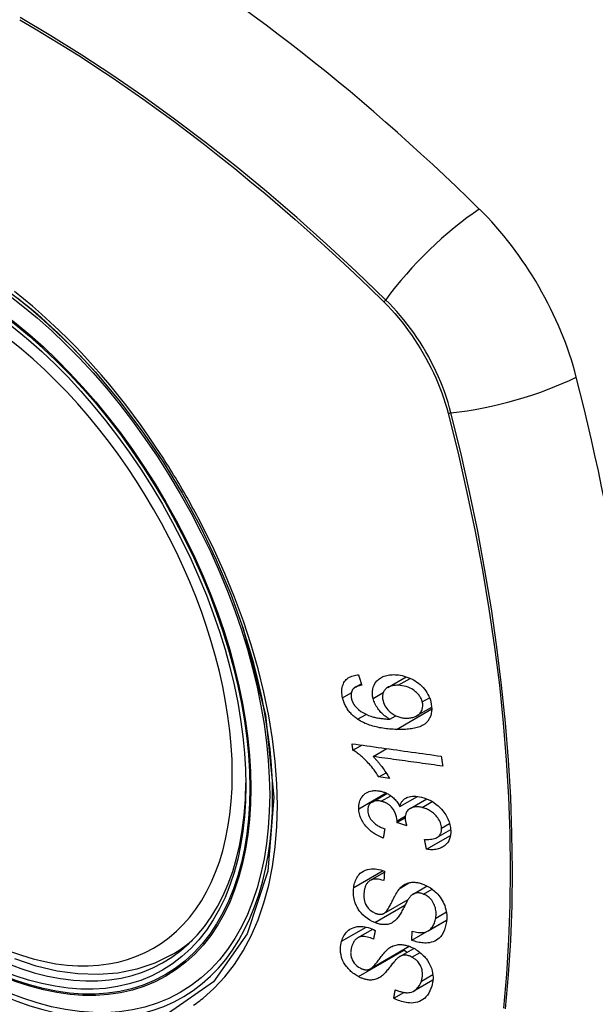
# Model space of a CAD drawing. Header units: inches. Extents: x 584 to 685, y 231 to 315.
# Tile 31 of 133: x 606.987 to 607.444, y 294.491 to 295.271. Entities that reach past the tile are written whole.
import ezdxf

# ---------------------------------------------------------------- set-up
doc = ezdxf.new("R2010")
doc.units = ezdxf.units.IN
doc.header["$MEASUREMENT"] = 0
doc.layers.add('Visible Edges(ANSI)', color=7, linetype='Continuous', lineweight=25)
doc.layers.add('Visible Tangent Edges(ANSI)', color=7, linetype='Continuous', lineweight=25)

msp = doc.modelspace()

# ---------------------------------------------------------------- linework, layer by layer
at = {"layer": 'Visible Edges(ANSI)'}
for p, q in [((607.27917, 294.74232), (607.29368, 294.7507)), ((607.25338, 294.74245), (607.25808, 294.74516)), ((607.30224, 294.71989), (607.31402, 294.72669)), ((607.28063, 294.7171), (607.28536, 294.71983)), ((607.25149, 294.69246), (607.25854, 294.69653)), ((607.26754, 294.68747), (607.27843, 294.69375)), ((607.27199, 294.67131), (607.27772, 294.67462)), ((607.28039, 294.67015), (607.27199, 294.67131)), ((607.26657, 294.65141), (607.27842, 294.65825)), ((607.28864, 294.64783), (607.30263, 294.6559)), ((607.29692, 294.64635), (607.31009, 294.65395)), ((607.28639, 294.63522), (607.29287, 294.63897)), ((607.29411, 294.63259), (607.28639, 294.63522)), ((607.3181, 294.6233), (607.32896, 294.62957)), ((607.30982, 294.61396), (607.3288, 294.62492)), ((607.26493, 294.5891), (607.27639, 294.59571)), ((607.29923, 294.57848), (607.3103, 294.58487)), ((607.27605, 294.56313), (607.29521, 294.5742)), ((607.29817, 294.54181), (607.32563, 294.55766)), ((607.311, 294.54924), (607.32575, 294.55776)), ((607.32563, 294.55766), (607.32563, 294.55769)), ((607.32574, 294.55758), (607.32563, 294.55766)), ((607.25512, 294.54371), (607.2671, 294.55062)), ((607.10762, 294.53027), (607.11789, 294.5362)), ((607.26507, 294.51915), (607.29614, 294.53708)), ((607.28856, 294.52896), (607.29979, 294.53544)), ((607.29976, 294.50172), (607.31491, 294.51047)), ((607.28381, 294.49586), (607.29187, 294.50051))]:
    msp.add_line(p, q, dxfattribs=at)
at = {"layer": 'Visible Edges(ANSI)', "flags": 128}
for points in [[(607.04702, 294.99232), (607.06574, 294.97004), (607.08359, 294.94643), (607.10037, 294.92174), (607.11592, 294.89625), (607.13018, 294.87007), (607.14307, 294.84337), (607.15453, 294.81626), (607.16447, 294.78889)], [(607.24326, 294.73399), (607.243, 294.73518), (607.2428, 294.73637), (607.24267, 294.73756), (607.2426, 294.73873), (607.24261, 294.73988), (607.24269, 294.741), (607.24286, 294.7421), (607.2431, 294.74315), (607.24343, 294.74416), (607.24383, 294.74512), (607.24431, 294.74603), (607.24487, 294.74689), (607.2455, 294.7477), (607.2462, 294.74844), (607.24695, 294.74911), (607.24777, 294.74972), (607.24865, 294.75027), (607.24957, 294.75074), (607.25053, 294.75115), (607.25154, 294.7515), (607.25257, 294.75178), (607.25363, 294.75201), (607.25472, 294.75219), (607.25583, 294.75231)], [(607.25583, 294.75231), (607.25593, 294.75197), (607.25604, 294.75163), (607.25615, 294.75129), (607.25625, 294.75095), (607.25636, 294.75061), (607.25647, 294.75027), (607.25658, 294.74993), (607.25668, 294.74959), (607.25679, 294.74925), (607.2569, 294.74891), (607.257, 294.74857), (607.25711, 294.74823), (607.25722, 294.74789), (607.25733, 294.74755), (607.25743, 294.74721), (607.25754, 294.74687), (607.25765, 294.74653), (607.25776, 294.74619), (607.25787, 294.74585), (607.25797, 294.74551), (607.25808, 294.74517), (607.25819, 294.74483), (607.2583, 294.74449), (607.25841, 294.74415)], [(607.26747, 294.73351), (607.26709, 294.73541), (607.26691, 294.73729), (607.26693, 294.73911), (607.26716, 294.74087), (607.26759, 294.74253), (607.26821, 294.74406), (607.26894, 294.74538), (607.2697, 294.74648), (607.27044, 294.74737), (607.27114, 294.74809), (607.27188, 294.74875), (607.27266, 294.74936), (607.2735, 294.74991), (607.27438, 294.75041), (607.2753, 294.75085), (607.27627, 294.75123), (607.27726, 294.75155), (607.27828, 294.75181), (607.27933, 294.75202), (607.2804, 294.75218), (607.28149, 294.75229), (607.28259, 294.75235), (607.28372, 294.75237), (607.28485, 294.75235)], [(607.28485, 294.75235), (607.28628, 294.75226), (607.28771, 294.7521), (607.28915, 294.75188), (607.2906, 294.75158), (607.29205, 294.7512), (607.29351, 294.75075), (607.29499, 294.75023), (607.29646, 294.74962), (607.29792, 294.74894), (607.29937, 294.74819), (607.30077, 294.74737), (607.30213, 294.74648), (607.30344, 294.74552), (607.3047, 294.74449), (607.3059, 294.74338), (607.30705, 294.7422), (607.30814, 294.74095), (607.30915, 294.73962), (607.3101, 294.73823), (607.31096, 294.73677), (607.31171, 294.73528), (607.31235, 294.73377), (607.31288, 294.73226), (607.31332, 294.73072)], [(607.25841, 294.74415), (607.25811, 294.74409), (607.25781, 294.74402), (607.25751, 294.74396), (607.25721, 294.74388), (607.25691, 294.74381), (607.2566, 294.74373), (607.25631, 294.74364), (607.25601, 294.74355), (607.25571, 294.74346), (607.25542, 294.74336), (607.25514, 294.74326), (607.25485, 294.74315), (607.25457, 294.74303), (607.2543, 294.74292), (607.25403, 294.74279), (607.25377, 294.74266), (607.25352, 294.74252), (607.25327, 294.74238), (607.25302, 294.74223), (607.25278, 294.74206), (607.25254, 294.74189), (607.25232, 294.74171), (607.25211, 294.74152), (607.2519, 294.74132)], [(607.2874, 294.74392), (607.28623, 294.74394), (607.28507, 294.7439), (607.28393, 294.7438), (607.28282, 294.74362), (607.28175, 294.74338), (607.28072, 294.74305), (607.27975, 294.74263), (607.27884, 294.74212), (607.27802, 294.74154), (607.27735, 294.74093), (607.2768, 294.74033), (607.27636, 294.73975), (607.27601, 294.73919), (607.2757, 294.73861), (607.27544, 294.738), (607.27523, 294.73736), (607.27506, 294.73669), (607.27495, 294.736), (607.27489, 294.7353), (607.27487, 294.73457), (607.27491, 294.73384), (607.27499, 294.73309), (607.27512, 294.73234), (607.27529, 294.73158)], [(607.30648, 294.73077), (607.30629, 294.73145), (607.30606, 294.73214), (607.30579, 294.73281), (607.30548, 294.73348), (607.30513, 294.73415), (607.30474, 294.7348), (607.30432, 294.73544), (607.30386, 294.73607), (607.30337, 294.73667), (607.30284, 294.73725), (607.3023, 294.73781), (607.30173, 294.73835), (607.30114, 294.73886), (607.30054, 294.73935), (607.29991, 294.73983), (607.2991, 294.74039), (607.29807, 294.74103), (607.29681, 294.7417), (607.29532, 294.74235), (607.29374, 294.7429), (607.29214, 294.74332), (607.29055, 294.74362), (607.28896, 294.74382), (607.2874, 294.74392)], [(607.2519, 294.74132), (607.25169, 294.74107), (607.25148, 294.7408), (607.25129, 294.74053), (607.25111, 294.74025), (607.25093, 294.73996), (607.25077, 294.73966), (607.25063, 294.73935), (607.25049, 294.73904), (607.25037, 294.73872), (607.25027, 294.73839), (607.25018, 294.73806), (607.2501, 294.73772), (607.25003, 294.73737), (607.24998, 294.73702), (607.24995, 294.73666), (607.24993, 294.73629), (607.24992, 294.73592), (607.24993, 294.73554), (607.24995, 294.73516), (607.24999, 294.73478), (607.25004, 294.73439), (607.2501, 294.73401), (607.25018, 294.73362), (607.25027, 294.73323)], [(607.25517, 294.71702), (607.25443, 294.71754), (607.25371, 294.71808), (607.25299, 294.71863), (607.2523, 294.71922), (607.25162, 294.71982), (607.25095, 294.72044), (607.25031, 294.72108), (607.24968, 294.72174), (607.24909, 294.72242), (607.24851, 294.72311), (607.24796, 294.72382), (607.24744, 294.72455), (607.24694, 294.72529), (607.24647, 294.72604), (607.24602, 294.72681), (607.24561, 294.72759), (607.24522, 294.72837), (607.24486, 294.72916), (607.24453, 294.72995), (607.24423, 294.73075), (607.24395, 294.73156), (607.24369, 294.73237), (607.24346, 294.73318), (607.24326, 294.73399)], [(607.25027, 294.73323), (607.25034, 294.73292), (607.25043, 294.73261), (607.25052, 294.7323), (607.25062, 294.732), (607.25073, 294.73169), (607.25084, 294.73138), (607.25097, 294.73108), (607.2511, 294.73077), (607.25123, 294.73047), (607.25138, 294.73017), (607.25153, 294.72987), (607.2517, 294.72957), (607.25187, 294.72928), (607.25204, 294.72899), (607.25222, 294.72871), (607.25241, 294.72843), (607.25261, 294.72815), (607.25281, 294.72787), (607.25302, 294.72761), (607.25324, 294.72734), (607.25346, 294.72708), (607.25369, 294.72682), (607.25393, 294.72657), (607.25417, 294.72631)], [(607.28063, 294.7171), (607.28002, 294.71745), (607.27943, 294.71781), (607.27884, 294.71819), (607.27825, 294.71858), (607.27768, 294.71898), (607.27711, 294.7194), (607.27655, 294.71983), (607.276, 294.72028), (607.27546, 294.72074), (607.2749, 294.72124), (607.27431, 294.7218), (607.2737, 294.72242), (607.27308, 294.7231), (607.27245, 294.72384), (607.27181, 294.72466), (607.27116, 294.72555), (607.27053, 294.72649), (607.26994, 294.72746), (607.2694, 294.72844), (607.26891, 294.72943), (607.26847, 294.73044), (607.26808, 294.73146), (607.26775, 294.73249), (607.26747, 294.73351)], [(607.27529, 294.73158), (607.27566, 294.73029), (607.27616, 294.72902), (607.27676, 294.72778), (607.27749, 294.72658), (607.27833, 294.72543), (607.27924, 294.72437), (607.28015, 294.72345), (607.28101, 294.72267), (607.28178, 294.72205), (607.2825, 294.72152), (607.28323, 294.72102), (607.28397, 294.72056), (607.28473, 294.72014), (607.2855, 294.71976), (607.28629, 294.71941), (607.28709, 294.7191), (607.28788, 294.71883), (607.28868, 294.7186), (607.28948, 294.7184), (607.29028, 294.71824), (607.29107, 294.71811), (607.29187, 294.71801), (607.29266, 294.71794), (607.29344, 294.7179)], [(607.31332, 294.73072), (607.3141, 294.725), (607.31324, 294.71978), (607.31081, 294.71553), (607.30838, 294.71321), (607.30737, 294.71253), (607.30644, 294.71201), (607.30547, 294.71154), (607.30446, 294.71112), (607.30342, 294.71075), (607.30236, 294.71042), (607.30128, 294.71013), (607.30019, 294.70988), (607.29907, 294.70967), (607.29793, 294.70948), (607.29677, 294.70932), (607.29559, 294.70919), (607.2944, 294.70909), (607.2932, 294.709), (607.29199, 294.70895), (607.29077, 294.70891), (607.28956, 294.70889), (607.28835, 294.70889), (607.28714, 294.70891), (607.28594, 294.70894)], [(607.29344, 294.7179), (607.29426, 294.71789), (607.29507, 294.71791), (607.29586, 294.71797), (607.29664, 294.71805), (607.29741, 294.71817), (607.29816, 294.71833), (607.29889, 294.71851), (607.29962, 294.71873), (607.30032, 294.71899), (607.30102, 294.71927), (607.3017, 294.7196), (607.30237, 294.71997), (607.30301, 294.72038), (607.30362, 294.72084), (607.30419, 294.72135), (607.30472, 294.7219), (607.30519, 294.72251), (607.30561, 294.72315), (607.30597, 294.72385), (607.30634, 294.72478), (607.30667, 294.72605), (607.30684, 294.72755), (607.30678, 294.72914), (607.30648, 294.73077)], [(607.25417, 294.72631), (607.25592, 294.72469), (607.25782, 294.72325), (607.25982, 294.722), (607.26189, 294.72093), (607.26382, 294.72009), (607.26552, 294.71947), (607.2669, 294.71904), (607.26787, 294.71877), (607.26865, 294.71858), (607.26944, 294.7184), (607.27024, 294.71824), (607.27105, 294.71809), (607.27186, 294.71795), (607.27267, 294.71782), (607.27348, 294.71771), (607.2743, 294.7176), (607.27511, 294.71751), (607.27592, 294.71742), (607.27673, 294.71735), (607.27752, 294.71728), (607.27832, 294.71722), (607.2791, 294.71717), (607.27987, 294.71713), (607.28063, 294.7171)], [(607.28594, 294.70894), (607.28459, 294.709), (607.28324, 294.70907), (607.28188, 294.70915), (607.28053, 294.70926), (607.27917, 294.70939), (607.27782, 294.70954), (607.27646, 294.70971), (607.27512, 294.7099), (607.27378, 294.71011), (607.27245, 294.71035), (607.27112, 294.71062), (607.26981, 294.71091), (607.26851, 294.71123), (607.26723, 294.71158), (607.26596, 294.71196), (607.2647, 294.71236), (607.26347, 294.7128), (607.26225, 294.71327), (607.26104, 294.71378), (607.25983, 294.71434), (607.25864, 294.71494), (607.25746, 294.71558), (607.25631, 294.71627), (607.25517, 294.71702)], [(607.25077, 294.69762), (607.25369, 294.69721), (607.25662, 294.6968), (607.25956, 294.69639), (607.26251, 294.69598), (607.26546, 294.69557), (607.26841, 294.69515), (607.27137, 294.69474), (607.27433, 294.69433), (607.27729, 294.69391), (607.28025, 294.6935), (607.28322, 294.69309), (607.28618, 294.69267), (607.28914, 294.69226), (607.29211, 294.69185), (607.29506, 294.69143), (607.29802, 294.69102), (607.30097, 294.69061), (607.30392, 294.6902), (607.30686, 294.68979), (607.3098, 294.68938), (607.31273, 294.68897), (607.31566, 294.68857), (607.31857, 294.68816), (607.32148, 294.68775)], [(607.25149, 294.69246), (607.25146, 294.69268), (607.25143, 294.69289), (607.2514, 294.69311), (607.25137, 294.69332), (607.25134, 294.69354), (607.25131, 294.69375), (607.25128, 294.69397), (607.25125, 294.69418), (607.25122, 294.69439), (607.25119, 294.69461), (607.25116, 294.69482), (607.25113, 294.69504), (607.2511, 294.69525), (607.25107, 294.69547), (607.25104, 294.69568), (607.25101, 294.6959), (607.25098, 294.69611), (607.25095, 294.69633), (607.25092, 294.69654), (607.25089, 294.69676), (607.25086, 294.69697), (607.25083, 294.69719), (607.2508, 294.6974), (607.25077, 294.69762)], [(607.27199, 294.67131), (607.27104, 294.67279), (607.27009, 294.67421), (607.26914, 294.67556), (607.2682, 294.67684), (607.26727, 294.67806), (607.26634, 294.67922), (607.26542, 294.68031), (607.26452, 294.68135), (607.26363, 294.68233), (607.26276, 294.68326), (607.26192, 294.68413), (607.26109, 294.68495), (607.26029, 294.68572), (607.25951, 294.68644), (607.25877, 294.68712), (607.25801, 294.68778), (607.25724, 294.68843), (607.25646, 294.68907), (607.25566, 294.6897), (607.25485, 294.6903), (607.25402, 294.69088), (607.25319, 294.69144), (607.25234, 294.69197), (607.25149, 294.69246)], [(607.32148, 294.68775), (607.32153, 294.68742), (607.32158, 294.68709), (607.32163, 294.68676), (607.32168, 294.68643), (607.32173, 294.6861), (607.32178, 294.68577), (607.32183, 294.68544), (607.32188, 294.68511), (607.32193, 294.68478), (607.32198, 294.68445), (607.32203, 294.68412), (607.32208, 294.68378), (607.32213, 294.68345), (607.32218, 294.68312), (607.32223, 294.68279), (607.32228, 294.68246), (607.32233, 294.68213), (607.32238, 294.6818), (607.32243, 294.68147), (607.32248, 294.68114), (607.32254, 294.68081), (607.32259, 294.68048), (607.32264, 294.68015), (607.32269, 294.67982)], [(607.32269, 294.67982), (607.32041, 294.68014), (607.31812, 294.68045), (607.31583, 294.68077), (607.31354, 294.68109), (607.31125, 294.6814), (607.30895, 294.68172), (607.30665, 294.68204), (607.30435, 294.68236), (607.30205, 294.68268), (607.29974, 294.683), (607.29744, 294.68332), (607.29514, 294.68364), (607.29283, 294.68396), (607.29052, 294.68428), (607.28822, 294.6846), (607.28592, 294.68492), (607.28361, 294.68524), (607.28131, 294.68556), (607.27901, 294.68588), (607.27671, 294.6862), (607.27441, 294.68651), (607.27212, 294.68683), (607.26983, 294.68715), (607.26754, 294.68747)], [(607.26754, 294.68747), (607.26802, 294.68699), (607.26851, 294.6865), (607.26898, 294.686), (607.26946, 294.68549), (607.26992, 294.68497), (607.27038, 294.68445), (607.27084, 294.68392), (607.27129, 294.68339), (607.27173, 294.68285), (607.27217, 294.68232), (607.27259, 294.68178), (607.27302, 294.68124), (607.27343, 294.6807), (607.27384, 294.68016), (607.2743, 294.67954), (607.27484, 294.6788), (607.27545, 294.67795), (607.27611, 294.67701), (607.27681, 294.67599), (607.27754, 294.6749), (607.27828, 294.67375), (607.279, 294.67257), (607.27971, 294.67137), (607.28039, 294.67015)], [(607.25603, 294.64603), (607.25601, 294.64738), (607.25609, 294.6487), (607.25628, 294.64999), (607.25656, 294.65122), (607.25694, 294.65241), (607.25743, 294.65355), (607.25801, 294.65463), (607.25869, 294.65564), (607.25945, 294.65657), (607.2603, 294.65741), (607.26124, 294.65816), (607.26226, 294.6588), (607.26331, 294.65931), (607.26435, 294.65971), (607.26536, 294.66001), (607.26633, 294.66022), (607.26724, 294.66036), (607.26814, 294.66045), (607.26906, 294.66049), (607.26999, 294.66048), (607.27093, 294.66041), (607.27189, 294.6603), (607.27285, 294.66014), (607.27383, 294.65993)], [(607.27383, 294.65993), (607.27449, 294.65976), (607.27514, 294.65957), (607.2758, 294.65936), (607.27645, 294.65913), (607.2771, 294.65887), (607.27774, 294.65858), (607.27838, 294.65828), (607.27901, 294.65795), (607.27964, 294.6576), (607.28025, 294.65722), (607.28087, 294.65682), (607.28151, 294.65637), (607.28217, 294.65588), (607.28285, 294.65533), (607.28353, 294.65473), (607.28421, 294.65408), (607.28488, 294.65337), (607.28553, 294.65263), (607.28614, 294.65187), (607.28671, 294.65109), (607.28724, 294.6503), (607.28774, 294.64949), (607.28821, 294.64866), (607.28864, 294.64783)], [(607.27396, 294.65204), (607.27322, 294.6522), (607.27249, 294.65232), (607.27177, 294.6524), (607.27105, 294.65245), (607.27035, 294.65244), (607.26967, 294.65239), (607.26901, 294.6523), (607.26837, 294.65215), (607.26775, 294.65196), (607.26716, 294.65172), (607.2666, 294.65143), (607.26607, 294.65109), (607.26557, 294.65072), (607.26512, 294.6503), (607.26471, 294.64985), (607.26436, 294.64936), (607.26405, 294.64884), (607.26379, 294.64828), (607.26358, 294.6477), (607.26341, 294.64709), (607.2633, 294.64645), (607.26323, 294.6458), (607.2632, 294.64514), (607.26321, 294.64446)], [(607.28644, 294.63643), (607.28599, 294.63959), (607.2849, 294.64275), (607.28328, 294.64568), (607.28197, 294.64744), (607.28147, 294.64798), (607.28114, 294.64831), (607.2808, 294.64862), (607.28044, 294.64892), (607.28008, 294.64921), (607.27971, 294.64949), (607.27934, 294.64975), (607.27895, 294.65001), (607.27855, 294.65025), (607.27815, 294.65047), (607.27774, 294.65068), (607.27733, 294.65088), (607.27691, 294.65107), (607.27649, 294.65124), (607.27607, 294.6514), (607.27565, 294.65155), (607.27523, 294.65169), (607.27481, 294.65182), (607.27438, 294.65193), (607.27396, 294.65204)], [(607.28864, 294.64783), (607.2888, 294.64843), (607.28898, 294.64902), (607.28919, 294.6496), (607.28943, 294.65016), (607.2897, 294.6507), (607.28999, 294.65122), (607.29032, 294.65172), (607.29067, 294.6522), (607.29106, 294.65266), (607.29148, 294.65309), (607.29192, 294.6535), (607.29239, 294.65387), (607.29289, 294.65422), (607.29344, 294.65455), (607.29414, 294.65491), (607.295, 294.65527), (607.29602, 294.65559), (607.29721, 294.65585), (607.29856, 294.65602), (607.29996, 294.65608), (607.30139, 294.65603), (607.30284, 294.65588), (607.30431, 294.65564), (607.30578, 294.65532)], [(607.30578, 294.65532), (607.30778, 294.65477), (607.30976, 294.65408), (607.31172, 294.65324), (607.31364, 294.65224), (607.31549, 294.6511), (607.31727, 294.64982), (607.31894, 294.64843), (607.32041, 294.64706), (607.32167, 294.64573), (607.32272, 294.64451), (607.32358, 294.64343), (607.32434, 294.64238), (607.32505, 294.64131), (607.3257, 294.64022), (607.32629, 294.63912), (607.32683, 294.63799), (607.32731, 294.63685), (607.32773, 294.63572), (607.32808, 294.63458), (607.32837, 294.63344), (607.32861, 294.6323), (607.32879, 294.63117), (607.32892, 294.63004), (607.32899, 294.62893)], [(607.27549, 294.62288), (607.27385, 294.62357), (607.27222, 294.62432), (607.27061, 294.62516), (607.26904, 294.62607), (607.2675, 294.62707), (607.26602, 294.62815), (607.26465, 294.62927), (607.26346, 294.63036), (607.26243, 294.63142), (607.26155, 294.63241), (607.2608, 294.63334), (607.26012, 294.63426), (607.25949, 294.63519), (607.25892, 294.63614), (607.25839, 294.63711), (607.25791, 294.63809), (607.25749, 294.63909), (607.25713, 294.64008), (607.25682, 294.64108), (607.25656, 294.64207), (607.25636, 294.64307), (607.2562, 294.64406), (607.25609, 294.64505), (607.25603, 294.64603)], [(607.26321, 294.64446), (607.26331, 294.64336), (607.26352, 294.64225), (607.26383, 294.64114), (607.26426, 294.64004), (607.26481, 294.63895), (607.26543, 294.63796), (607.26605, 294.63712), (607.26662, 294.63643), (607.26714, 294.63587), (607.26767, 294.63534), (607.26823, 294.63483), (607.2688, 294.63435), (607.2694, 294.63389), (607.27001, 294.63346), (607.27064, 294.63304), (607.27128, 294.63264), (607.27193, 294.63227), (607.2726, 294.63191), (607.27327, 294.63157), (607.27395, 294.63125), (607.27463, 294.63094), (607.27531, 294.63066), (607.27599, 294.63038), (607.27667, 294.63013)], [(607.30626, 294.64712), (607.30546, 294.64729), (607.30467, 294.64743), (607.30388, 294.64754), (607.3031, 294.64761), (607.30233, 294.64764), (607.30157, 294.64763), (607.30083, 294.64757), (607.3001, 294.64747), (607.2994, 294.64733), (607.29872, 294.64714), (607.29807, 294.64691), (607.29745, 294.64663), (607.29685, 294.64631), (607.29627, 294.64593), (607.29567, 294.64547), (607.29508, 294.64493), (607.29453, 294.64428), (607.29404, 294.64356), (607.29363, 294.64277), (607.29331, 294.64194), (607.29308, 294.64105), (607.29294, 294.64012), (607.29287, 294.63917), (607.29288, 294.63819)], [(607.32174, 294.6307), (607.32166, 294.63172), (607.32149, 294.63274), (607.32125, 294.63378), (607.32091, 294.63481), (607.3205, 294.63583), (607.32, 294.63684), (607.31941, 294.63783), (607.31877, 294.63878), (607.31809, 294.63966), (607.31741, 294.64046), (607.31673, 294.64118), (607.31604, 294.64185), (607.31533, 294.6425), (607.3146, 294.64311), (607.31383, 294.64368), (607.31305, 294.64422), (607.31223, 294.64473), (607.3114, 294.64519), (607.31056, 294.64561), (607.30971, 294.64599), (607.30886, 294.64633), (607.308, 294.64663), (607.30713, 294.64689), (607.30626, 294.64712)], [(607.28639, 294.63522), (607.28639, 294.63527), (607.2864, 294.63532), (607.2864, 294.63537), (607.2864, 294.63542), (607.28641, 294.63547), (607.28641, 294.63552), (607.28642, 294.63557), (607.28642, 294.63563), (607.28642, 294.63568), (607.28643, 294.63573), (607.28643, 294.63578), (607.28643, 294.63583), (607.28643, 294.63588), (607.28644, 294.63593), (607.28644, 294.63598), (607.28644, 294.63603), (607.28644, 294.63608), (607.28644, 294.63613), (607.28644, 294.63618), (607.28644, 294.63623), (607.28644, 294.63628), (607.28644, 294.63633), (607.28644, 294.63638), (607.28644, 294.63643)], [(607.29288, 294.63819), (607.29289, 294.63797), (607.29291, 294.63774), (607.29293, 294.63752), (607.29296, 294.63729), (607.29299, 294.63707), (607.29302, 294.63684), (607.29306, 294.63661), (607.2931, 294.63637), (607.29315, 294.63614), (607.2932, 294.6359), (607.29325, 294.63567), (607.2933, 294.63543), (607.29336, 294.63519), (607.29342, 294.63495), (607.29348, 294.63471), (607.29354, 294.63447), (607.29361, 294.63423), (607.29368, 294.63399), (607.29375, 294.63375), (607.29382, 294.63352), (607.29389, 294.63328), (607.29396, 294.63305), (607.29404, 294.63281), (607.29411, 294.63259)], [(607.27667, 294.63013), (607.27662, 294.62983), (607.27657, 294.62952), (607.27652, 294.62922), (607.27647, 294.62892), (607.27642, 294.62862), (607.27637, 294.62831), (607.27632, 294.62801), (607.27627, 294.62771), (607.27622, 294.62741), (607.27617, 294.62711), (607.27612, 294.6268), (607.27608, 294.6265), (607.27603, 294.6262), (607.27598, 294.6259), (607.27593, 294.6256), (607.27588, 294.62529), (607.27583, 294.62499), (607.27578, 294.62469), (607.27573, 294.62439), (607.27568, 294.62409), (607.27564, 294.62379), (607.27559, 294.62348), (607.27554, 294.62318), (607.27549, 294.62288)], [(607.30827, 294.62185), (607.30943, 294.6218), (607.31059, 294.62178), (607.31175, 294.6218), (607.31288, 294.62188), (607.31398, 294.622), (607.31505, 294.62219), (607.31609, 294.62246), (607.31707, 294.6228), (607.31798, 294.62323), (607.31872, 294.6237), (607.31931, 294.62417), (607.31976, 294.62462), (607.32012, 294.62503), (607.32043, 294.62545), (607.32071, 294.62589), (607.32096, 294.62635), (607.32117, 294.62683), (607.32135, 294.62733), (607.3215, 294.62785), (607.32161, 294.6284), (607.32169, 294.62896), (607.32174, 294.62953), (607.32176, 294.63011), (607.32174, 294.6307)], [(607.32899, 294.62893), (607.32901, 294.62714), (607.32887, 294.6254), (607.32857, 294.62373), (607.3281, 294.62213), (607.32744, 294.62064), (607.32664, 294.61933), (607.32578, 294.61825), (607.32493, 294.61738), (607.32413, 294.61671), (607.32338, 294.61617), (607.3226, 294.61568), (607.32179, 294.61525), (607.32094, 294.61486), (607.32005, 294.61453), (607.31912, 294.61424), (607.31816, 294.61401), (607.31718, 294.61383), (607.31618, 294.61371), (607.31515, 294.61363), (607.31412, 294.61361), (607.31306, 294.61363), (607.31199, 294.6137), (607.31091, 294.61381), (607.30982, 294.61396)], [(607.30982, 294.61396), (607.30975, 294.61429), (607.30969, 294.61461), (607.30962, 294.61494), (607.30956, 294.61527), (607.30949, 294.6156), (607.30943, 294.61593), (607.30936, 294.61626), (607.3093, 294.61659), (607.30923, 294.61692), (607.30917, 294.61724), (607.3091, 294.61757), (607.30904, 294.6179), (607.30898, 294.61823), (607.30891, 294.61856), (607.30885, 294.61889), (607.30878, 294.61922), (607.30872, 294.61955), (607.30865, 294.61988), (607.30859, 294.62021), (607.30853, 294.62054), (607.30846, 294.62086), (607.3084, 294.62119), (607.30833, 294.62152), (607.30827, 294.62185)], [(607.25205, 294.58365), (607.25224, 294.58481), (607.25248, 294.58596), (607.25276, 294.58708), (607.2531, 294.58817), (607.2535, 294.58923), (607.25395, 294.59026), (607.25446, 294.59126), (607.25503, 294.59221), (607.25567, 294.59312), (607.25639, 294.59401), (607.25729, 294.59493), (607.2584, 294.59585), (607.25973, 294.5967), (607.2613, 294.59744), (607.26293, 294.59796), (607.26455, 294.59828), (607.26612, 294.59843), (607.26761, 294.59846), (607.26906, 294.5984), (607.27052, 294.59823), (607.27198, 294.59797), (607.27346, 294.59763), (607.27495, 294.5972), (607.27644, 294.59669)], [(607.27644, 294.59669), (607.27643, 294.59638), (607.27641, 294.59606), (607.27639, 294.59575), (607.27637, 294.59543), (607.27635, 294.59512), (607.27634, 294.59481), (607.27632, 294.59449), (607.2763, 294.59418), (607.27628, 294.59387), (607.27627, 294.59355), (607.27625, 294.59324), (607.27623, 294.59293), (607.27621, 294.59261), (607.2762, 294.5923), (607.27618, 294.59199), (607.27616, 294.59167), (607.27614, 294.59136), (607.27613, 294.59105), (607.27611, 294.59073), (607.27609, 294.59042), (607.27607, 294.59011), (607.27606, 294.58979), (607.27604, 294.58948), (607.27602, 294.58917)], [(607.27602, 294.58917), (607.27447, 294.58961), (607.27292, 294.58995), (607.27139, 294.59017), (607.26989, 294.59025), (607.26845, 294.59018), (607.26709, 294.58995), (607.2659, 294.58956), (607.26497, 294.58912), (607.2643, 294.58869), (607.26382, 294.5883), (607.26338, 294.58789), (607.26298, 294.58745), (607.26261, 294.58698), (607.26228, 294.58648), (607.26197, 294.58597), (607.2617, 294.58543), (607.26145, 294.58487), (607.26123, 294.5843), (607.26103, 294.58372), (607.26085, 294.58312), (607.2607, 294.58251), (607.26056, 294.5819), (607.26045, 294.58128), (607.26035, 294.58065)], [(607.28882, 294.58324), (607.28951, 294.58393), (607.29024, 294.58458), (607.29102, 294.58519), (607.29184, 294.58575), (607.29271, 294.58626), (607.29362, 294.5867), (607.29458, 294.58708), (607.29556, 294.58738), (607.2965, 294.5876), (607.29741, 294.58774), (607.29827, 294.58782), (607.29909, 294.58785), (607.29984, 294.58784), (607.30055, 294.58781), (607.30125, 294.58775), (607.30195, 294.58766), (607.30265, 294.58755), (607.30336, 294.58741), (607.30407, 294.58725), (607.30478, 294.58706), (607.30549, 294.58685), (607.30621, 294.58662), (607.30692, 294.58637), (607.30763, 294.58609)], [(607.26882, 294.55585), (607.26678, 294.55677), (607.2648, 294.55786), (607.26288, 294.55913), (607.26107, 294.56054), (607.2594, 294.56206), (607.25805, 294.56347), (607.25701, 294.56471), (607.25625, 294.56573), (607.2557, 294.56656), (607.2552, 294.56738), (607.25474, 294.5682), (607.25431, 294.56903), (607.25393, 294.56987), (607.25358, 294.57071), (607.25326, 294.57156), (607.25298, 294.57242), (607.25269, 294.57341), (607.25241, 294.57457), (607.25215, 294.57589), (607.25195, 294.57737), (607.25182, 294.57897), (607.2518, 294.58056), (607.25188, 294.58212), (607.25205, 294.58365)], [(607.26035, 294.58065), (607.26028, 294.58016), (607.26023, 294.57966), (607.26018, 294.57916), (607.26014, 294.57866), (607.26011, 294.57815), (607.2601, 294.57764), (607.26009, 294.57713), (607.2601, 294.57661), (607.26012, 294.57609), (607.26016, 294.57556), (607.26022, 294.57502), (607.26029, 294.57449), (607.26038, 294.57395), (607.26049, 294.57341), (607.26062, 294.57287), (607.26078, 294.57233), (607.26096, 294.57178), (607.26117, 294.57124), (607.2615, 294.57051), (607.26228, 294.56912), (607.2636, 294.56733), (607.26522, 294.56569), (607.26711, 294.56432), (607.26914, 294.56331)], [(607.27575, 294.56298), (607.27636, 294.56333), (607.27698, 294.56383), (607.2776, 294.56446), (607.27822, 294.5652), (607.27882, 294.56602), (607.27939, 294.56688), (607.27994, 294.56775), (607.28044, 294.56861), (607.2809, 294.56945), (607.28134, 294.57028), (607.28176, 294.57111), (607.28218, 294.57194), (607.28259, 294.57279), (607.28301, 294.57365), (607.28345, 294.57453), (607.28392, 294.57544), (607.28441, 294.5764), (607.28495, 294.57739), (607.28553, 294.57843), (607.28615, 294.57949), (607.2868, 294.58054), (607.28747, 294.58154), (607.28815, 294.58245), (607.28882, 294.58324)], [(607.3073, 294.57847), (607.30663, 294.57872), (607.30596, 294.57894), (607.30529, 294.57911), (607.30463, 294.57925), (607.30397, 294.57935), (607.30332, 294.5794), (607.30268, 294.57941), (607.30208, 294.57938), (607.30153, 294.57931), (607.30103, 294.57921), (607.30057, 294.57908), (607.30014, 294.57892), (607.29974, 294.57875), (607.29936, 294.57856), (607.29899, 294.57834), (607.29864, 294.5781), (607.2983, 294.57785), (607.29797, 294.57758), (607.29765, 294.5773), (607.29735, 294.577), (607.29706, 294.5767), (607.29679, 294.57638), (607.29652, 294.57607), (607.29627, 294.57574)], [(607.31717, 294.55947), (607.3173, 294.56042), (607.31738, 294.56139), (607.31741, 294.56237), (607.3174, 294.56337), (607.31734, 294.56438), (607.31722, 294.56541), (607.31705, 294.56644), (607.31681, 294.56748), (607.31651, 294.56851), (607.31615, 294.56955), (607.31571, 294.57057), (607.31519, 294.57159), (607.31459, 294.57258), (607.3139, 294.57353), (607.31319, 294.57437), (607.31249, 294.5751), (607.31181, 294.57572), (607.31118, 294.57624), (607.31057, 294.57669), (607.30994, 294.57712), (607.3093, 294.5775), (607.30865, 294.57786), (607.30798, 294.57818), (607.3073, 294.57847)], [(607.30763, 294.58609), (607.30872, 294.58563), (607.3098, 294.58513), (607.31086, 294.58457), (607.3119, 294.58397), (607.31293, 294.58332), (607.31393, 294.58262), (607.3149, 294.58189), (607.31584, 294.58112), (607.31678, 294.5803), (607.31773, 294.57938), (607.3187, 294.57838), (607.31966, 294.57728), (607.3206, 294.57607), (607.3215, 294.57479), (607.3223, 294.57347), (607.32302, 294.57214), (607.32365, 294.57079), (607.3242, 294.56943), (607.3247, 294.56795), (607.32521, 294.5661), (607.32562, 294.56387), (607.32586, 294.56136), (607.32584, 294.55888), (607.32559, 294.55648)], [(607.29627, 294.57574), (607.29594, 294.5753), (607.29559, 294.57478), (607.29522, 294.57419), (607.29484, 294.57354), (607.29443, 294.57283), (607.29402, 294.57207), (607.29358, 294.57127), (607.29314, 294.57044), (607.29269, 294.56957), (607.29223, 294.56869), (607.29176, 294.5678), (607.29129, 294.5669), (607.29082, 294.566), (607.29034, 294.56512), (607.28986, 294.56425), (607.28939, 294.56341), (607.28891, 294.5626), (607.28844, 294.56182), (607.28794, 294.56104), (607.28743, 294.56029), (607.2869, 294.55956), (607.28636, 294.55888), (607.28581, 294.55825), (607.28525, 294.5577)], [(607.26914, 294.56331), (607.26944, 294.56319), (607.26973, 294.56308), (607.27003, 294.56298), (607.27032, 294.56289), (607.27062, 294.5628), (607.27091, 294.56273), (607.27121, 294.56266), (607.2715, 294.5626), (607.2718, 294.56255), (607.27209, 294.56251), (607.27237, 294.56248), (607.27266, 294.56246), (607.27294, 294.56245), (607.27322, 294.56245), (607.2735, 294.56246), (607.27377, 294.56248), (607.27403, 294.56251), (607.27429, 294.56255), (607.27455, 294.56259), (607.2748, 294.56265), (607.27504, 294.56272), (607.27528, 294.5628), (607.27552, 294.56288), (607.27575, 294.56298)], [(607.28525, 294.5577), (607.2846, 294.55713), (607.28392, 294.5566), (607.28319, 294.55611), (607.28243, 294.55567), (607.28162, 294.55527), (607.28077, 294.55494), (607.27989, 294.55467), (607.27903, 294.55447), (607.2782, 294.55434), (607.27741, 294.55426), (607.27668, 294.55424), (607.27601, 294.55424), (607.2754, 294.55427), (607.27481, 294.55431), (607.27422, 294.55438), (607.27363, 294.55447), (607.27303, 294.55458), (607.27243, 294.5547), (607.27184, 294.55485), (607.27124, 294.55502), (607.27063, 294.5552), (607.27003, 294.5554), (607.26943, 294.55562), (607.26882, 294.55585)], [(607.32559, 294.55648), (607.32495, 294.55317), (607.32402, 294.55011), (607.32295, 294.5477), (607.32187, 294.54589), (607.32086, 294.5446), (607.31988, 294.54359), (607.3188, 294.54268), (607.31762, 294.54188), (607.31634, 294.5412), (607.31496, 294.54065), (607.31356, 294.54023), (607.31218, 294.53995), (607.31084, 294.53977), (607.30956, 294.53969), (607.30837, 294.53968), (607.30726, 294.53973), (607.30614, 294.53982), (607.30502, 294.53997), (607.30389, 294.54016), (607.30276, 294.5404), (607.30162, 294.54069), (607.30047, 294.54102), (607.29932, 294.54139), (607.29817, 294.54181)], [(607.2984, 294.54919), (607.29957, 294.54886), (607.30074, 294.54856), (607.30192, 294.54832), (607.30308, 294.54813), (607.30424, 294.548), (607.30537, 294.54794), (607.30647, 294.54795), (607.30754, 294.54806), (607.30859, 294.54826), (607.30962, 294.54858), (607.31063, 294.54904), (607.31158, 294.5496), (607.31243, 294.55024), (607.3132, 294.55093), (607.31387, 294.55166), (607.31446, 294.55241), (607.31498, 294.55318), (607.31544, 294.55398), (607.31586, 294.55482), (607.31622, 294.5557), (607.31653, 294.5566), (607.31679, 294.55753), (607.317, 294.55849), (607.31717, 294.55947)], [(607.24247, 294.54109), (607.24285, 294.54221), (607.24328, 294.5433), (607.24377, 294.54436), (607.24431, 294.54538), (607.24491, 294.54636), (607.24558, 294.54729), (607.24631, 294.54818), (607.24711, 294.549), (607.24799, 294.54978), (607.24901, 294.55053), (607.25019, 294.55123), (607.25154, 294.55184), (607.25308, 294.55234), (607.25473, 294.55266), (607.25636, 294.5528), (607.25794, 294.5528), (607.25945, 294.55268), (607.26086, 294.55248), (607.26224, 294.5522), (607.26363, 294.55185), (607.26502, 294.55141), (607.2664, 294.5509), (607.26779, 294.55033), (607.26917, 294.54968)], [(607.26917, 294.54968), (607.26911, 294.54939), (607.26904, 294.5491), (607.26898, 294.54881), (607.26892, 294.54853), (607.26886, 294.54824), (607.2688, 294.54795), (607.26874, 294.54766), (607.26868, 294.54738), (607.26862, 294.54709), (607.26856, 294.5468), (607.2685, 294.54651), (607.26844, 294.54623), (607.26838, 294.54594), (607.26832, 294.54565), (607.26826, 294.54536), (607.26819, 294.54508), (607.26813, 294.54479), (607.26807, 294.5445), (607.26801, 294.54421), (607.26795, 294.54393), (607.26789, 294.54364), (607.26783, 294.54335), (607.26777, 294.54306), (607.26771, 294.54278)], [(607.29817, 294.54181), (607.29818, 294.54211), (607.29819, 294.54242), (607.2982, 294.54273), (607.29821, 294.54304), (607.29822, 294.54334), (607.29822, 294.54365), (607.29823, 294.54396), (607.29824, 294.54426), (607.29825, 294.54457), (607.29826, 294.54488), (607.29827, 294.54519), (607.29828, 294.54549), (607.29829, 294.5458), (607.2983, 294.54611), (607.29831, 294.54642), (607.29832, 294.54673), (607.29833, 294.54703), (607.29834, 294.54734), (607.29835, 294.54765), (607.29836, 294.54796), (607.29837, 294.54826), (607.29838, 294.54857), (607.29839, 294.54888), (607.2984, 294.54919)], [(607.2558, 294.51307), (607.2549, 294.51357), (607.25402, 294.5141), (607.25316, 294.51466), (607.25231, 294.51525), (607.25148, 294.51588), (607.25067, 294.51654), (607.24988, 294.51722), (607.24913, 294.51792), (607.2484, 294.51865), (607.2477, 294.5194), (607.24702, 294.52017), (607.24629, 294.52106), (607.24535, 294.52236), (607.24429, 294.52406), (607.24327, 294.52613), (607.2425, 294.52823), (607.24198, 294.53021), (607.24168, 294.53204), (607.24154, 294.53369), (607.24152, 294.53525), (607.24161, 294.53677), (607.2418, 294.53825), (607.24209, 294.53969), (607.24247, 294.54109)], [(607.26771, 294.54278), (607.26653, 294.54327), (607.26533, 294.54371), (607.26413, 294.54409), (607.26294, 294.54439), (607.26176, 294.54462), (607.2606, 294.54476), (607.25948, 294.54479), (607.25839, 294.54473), (607.25736, 294.54456), (607.25644, 294.5443), (607.25565, 294.54398), (607.25498, 294.54362), (607.2544, 294.54323), (607.25389, 294.54281), (607.25341, 294.54236), (607.25296, 294.54186), (607.25256, 294.54134), (607.25218, 294.54079), (607.25184, 294.54022), (607.25153, 294.53964), (607.25125, 294.53903), (607.25099, 294.53841), (607.25075, 294.53778), (607.25054, 294.53714)], [(607.25054, 294.53714), (607.25039, 294.53664), (607.25025, 294.53613), (607.25012, 294.53562), (607.25001, 294.5351), (607.24991, 294.53458), (607.24982, 294.53405), (607.24975, 294.53351), (607.24969, 294.53297), (607.24966, 294.53242), (607.24964, 294.53186), (607.24965, 294.53129), (607.24968, 294.53072), (607.24974, 294.53013), (607.24982, 294.52954), (607.24994, 294.52895), (607.25014, 294.52822), (607.25046, 294.5273), (607.25095, 294.52622), (607.25165, 294.52499), (607.2525, 294.52378), (607.25349, 294.52264), (607.25462, 294.52159), (607.25584, 294.52067), (607.25715, 294.51988)], [(607.26385, 294.51863), (607.26451, 294.51886), (607.2652, 294.51923), (607.26591, 294.51971), (607.26663, 294.52029), (607.26736, 294.52094), (607.26806, 294.52165), (607.26874, 294.52239), (607.26938, 294.52312), (607.26998, 294.52384), (607.27055, 294.52456), (607.27111, 294.52527), (607.27165, 294.52598), (607.27219, 294.52671), (607.27274, 294.52744), (607.27331, 294.5282), (607.27391, 294.52898), (607.27454, 294.52978), (607.27522, 294.53062), (607.27596, 294.5315), (607.27674, 294.53239), (607.27755, 294.53327), (607.27838, 294.5341), (607.27919, 294.53485), (607.27999, 294.53549)], [(607.27999, 294.53549), (607.28079, 294.53603), (607.28163, 294.53653), (607.2825, 294.53699), (607.28342, 294.53739), (607.28437, 294.53774), (607.28537, 294.53802), (607.2864, 294.53824), (607.28743, 294.53838), (607.28842, 294.53845), (607.28937, 294.53846), (607.29026, 294.53842), (607.29109, 294.53833), (607.29187, 294.53822), (607.29259, 294.53809), (607.2933, 294.53794), (607.29401, 294.53776), (607.29472, 294.53756), (607.29543, 294.53733), (607.29614, 294.53708), (607.29685, 294.53681), (607.29755, 294.53652), (607.29826, 294.5362), (607.29896, 294.53586), (607.29966, 294.53551)], [(607.29209, 294.53402), (607.29207, 294.53404), (607.29205, 294.53405), (607.29203, 294.53407), (607.29201, 294.53409), (607.29199, 294.53411), (607.29197, 294.53413), (607.29195, 294.53415), (607.29192, 294.53417), (607.2919, 294.53418), (607.29188, 294.5342), (607.29186, 294.53422), (607.29184, 294.53424), (607.29182, 294.53426), (607.2918, 294.53428), (607.29178, 294.5343), (607.29176, 294.53432), (607.29174, 294.53433), (607.29172, 294.53435), (607.2917, 294.53437), (607.29168, 294.53439), (607.29166, 294.53441), (607.29164, 294.53443), (607.29162, 294.53445), (607.2916, 294.53447)], [(607.29427, 294.53225), (607.29418, 294.53232), (607.29409, 294.53238), (607.294, 294.53245), (607.29391, 294.53252), (607.29382, 294.53258), (607.29373, 294.53265), (607.29364, 294.53272), (607.29355, 294.53279), (607.29346, 294.53286), (607.29336, 294.53293), (607.29327, 294.533), (607.29318, 294.53308), (607.29309, 294.53315), (607.293, 294.53323), (607.29291, 294.5333), (607.29282, 294.53338), (607.29273, 294.53346), (607.29264, 294.53353), (607.29254, 294.53361), (607.29245, 294.53369), (607.29236, 294.53377), (607.29227, 294.53385), (607.29218, 294.53394), (607.29209, 294.53402)], [(607.29966, 294.53551), (607.30069, 294.53494), (607.30171, 294.53433), (607.3027, 294.53368), (607.30367, 294.53299), (607.30462, 294.53226), (607.30554, 294.53149), (607.30642, 294.53069), (607.30727, 294.52986), (607.30808, 294.52901), (607.30886, 294.52812), (607.30966, 294.52714), (607.31066, 294.5258), (607.31175, 294.52406), (607.31283, 294.52196), (607.3137, 294.51978), (607.3143, 294.51774), (607.31468, 294.51588), (607.31489, 294.51424), (607.31498, 294.5127), (607.31496, 294.51119), (607.31483, 294.50971), (607.31461, 294.50827), (607.3143, 294.50688), (607.31391, 294.50553)], [(607.10762, 294.53027), (607.09422, 294.52368), (607.07995, 294.51886), (607.06495, 294.51584), (607.04936, 294.51461), (607.03328, 294.51516), (607.01682, 294.51745), (607.00008, 294.52143), (606.98314, 294.52706)], [(607.28659, 294.5275), (607.28619, 294.52714), (607.28576, 294.52671), (607.2853, 294.52622), (607.28482, 294.52567), (607.28431, 294.52507), (607.28378, 294.52443), (607.28323, 294.52375), (607.28266, 294.52305), (607.28208, 294.52231), (607.28149, 294.52156), (607.28089, 294.52081), (607.28028, 294.52004), (607.27967, 294.51928), (607.27906, 294.51853), (607.27845, 294.51779), (607.27785, 294.51708), (607.27725, 294.51639), (607.27665, 294.51574), (607.27604, 294.5151), (607.27541, 294.51447), (607.27477, 294.51387), (607.27412, 294.51332), (607.27347, 294.51282), (607.27282, 294.5124)], [(607.29825, 294.52849), (607.29757, 294.52883), (607.29688, 294.52913), (607.29619, 294.5294), (607.29549, 294.52962), (607.2948, 294.5298), (607.29411, 294.52994), (607.29343, 294.53002), (607.29281, 294.53006), (607.29224, 294.53006), (607.29172, 294.53002), (607.29124, 294.52996), (607.2908, 294.52986), (607.29039, 294.52975), (607.28999, 294.52962), (607.2896, 294.52947), (607.28922, 294.5293), (607.28885, 294.52912), (607.2885, 294.52892), (607.28815, 294.52871), (607.28782, 294.52848), (607.28749, 294.52825), (607.28718, 294.52801), (607.28688, 294.52776), (607.28659, 294.5275)], [(607.30571, 294.50949), (607.30607, 294.51075), (607.30635, 294.51205), (607.30653, 294.5134), (607.30659, 294.51479), (607.30655, 294.51611), (607.30642, 294.51729), (607.30623, 294.51831), (607.30601, 294.5192), (607.30573, 294.52008), (607.3054, 294.52096), (607.30499, 294.52183), (607.30451, 294.5227), (607.30396, 294.52353), (607.30339, 294.52428), (607.30283, 294.52493), (607.3023, 294.5255), (607.30182, 294.52596), (607.30135, 294.52638), (607.30086, 294.52679), (607.30037, 294.52717), (607.29986, 294.52753), (607.29934, 294.52787), (607.2988, 294.52819), (607.29825, 294.52849)], [(607.25715, 294.51988), (607.25744, 294.51973), (607.25772, 294.51959), (607.25801, 294.51946), (607.2583, 294.51933), (607.25859, 294.51921), (607.25888, 294.51909), (607.25918, 294.51899), (607.25947, 294.51889), (607.25976, 294.5188), (607.26005, 294.51872), (607.26034, 294.51865), (607.26063, 294.51859), (607.26092, 294.51854), (607.2612, 294.5185), (607.26148, 294.51847), (607.26176, 294.51845), (607.26203, 294.51844), (607.2623, 294.51844), (607.26257, 294.51845), (607.26283, 294.51847), (607.26309, 294.51849), (607.26335, 294.51853), (607.2636, 294.51857), (607.26385, 294.51863)], [(607.27282, 294.5124), (607.27209, 294.51196), (607.27131, 294.51157), (607.27051, 294.51122), (607.26967, 294.51092), (607.26879, 294.51068), (607.26788, 294.51049), (607.26695, 294.51037), (607.26604, 294.51031), (607.26519, 294.51031), (607.26438, 294.51035), (607.26363, 294.51043), (607.26294, 294.51053), (607.26232, 294.51064), (607.26172, 294.51077), (607.26113, 294.51092), (607.26053, 294.51109), (607.25994, 294.51127), (607.25935, 294.51148), (607.25875, 294.5117), (607.25816, 294.51194), (607.25757, 294.5122), (607.25698, 294.51247), (607.25639, 294.51276), (607.2558, 294.51307)], [(607.28507, 294.50264), (607.28576, 294.50236), (607.28645, 294.50208), (607.28714, 294.50182), (607.28784, 294.50157), (607.28853, 294.50134), (607.28923, 294.50113), (607.28992, 294.50094), (607.29061, 294.50077), (607.2913, 294.50062), (607.29198, 294.5005), (607.29266, 294.5004), (607.29333, 294.50033), (607.29399, 294.50029), (607.29474, 294.50029), (607.29565, 294.50035), (607.2967, 294.50053), (607.29785, 294.50085), (607.2991, 294.50137), (607.30041, 294.50212), (607.30174, 294.50315), (607.30301, 294.50446), (607.30412, 294.50599), (607.30501, 294.50767), (607.30571, 294.50949)], [(607.31391, 294.50553), (607.31323, 294.50363), (607.31244, 294.5018), (607.31152, 294.50005), (607.31046, 294.49841), (607.3093, 294.49698), (607.30812, 294.4958), (607.30691, 294.49483), (607.30561, 294.49402), (607.30421, 294.49334), (607.3027, 294.49281), (607.30108, 294.49243), (607.29947, 294.49221), (607.29789, 294.49213), (607.29639, 294.49217), (607.29497, 294.49229), (607.29367, 294.49247), (607.29243, 294.49271), (607.2912, 294.493), (607.28997, 294.49335), (607.28873, 294.49375), (607.2875, 294.4942), (607.28627, 294.49471), (607.28504, 294.49526), (607.28381, 294.49586)], [(607.28381, 294.49586), (607.28386, 294.49614), (607.28391, 294.49643), (607.28397, 294.49671), (607.28402, 294.49699), (607.28407, 294.49727), (607.28412, 294.49756), (607.28417, 294.49784), (607.28423, 294.49812), (607.28428, 294.4984), (607.28433, 294.49869), (607.28438, 294.49897), (607.28444, 294.49925), (607.28449, 294.49953), (607.28454, 294.49982), (607.28459, 294.5001), (607.28465, 294.50038), (607.2847, 294.50066), (607.28475, 294.50095), (607.2848, 294.50123), (607.28486, 294.50151), (607.28491, 294.5018), (607.28496, 294.50208), (607.28502, 294.50236), (607.28507, 294.50264)]]:
    msp.add_lwpolyline(points, dxfattribs=at)
at = {"layer": 'Visible Edges(ANSI)'}
for centre, major_axis, start_param, end_param in [((607.04856, 294.29504), (-0.64961, 1.12515), 5.161526, 5.834048), ((606.94382, 294.79711), (0.15748, -0.27276), 2.363977, 7.060801), ((607.31036, 295.00873), (0.08858, -0.15343), 1.121659, 2.019933), ((606.56138, 295.13886), (-0.64961, 1.12515), 3.59073, 4.263252)]:
    msp.add_ellipse(centre, major_axis=major_axis, ratio=0.57735, start_param=start_param, end_param=end_param, dxfattribs=at)
msp.add_ellipse((606.94034, 294.79511), major_axis=(-0.15994, 0.27703), ratio=0.57735, dxfattribs=at)
at = {"layer": 'Visible Tangent Edges(ANSI)'}
for p, q in [((607.27582, 295.0479), (607.27616, 295.04757)), ((607.32689, 294.9597), (607.32701, 294.95924)), ((607.2874, 294.74392), (607.29692, 294.74941)), ((607.24326, 294.73399), (607.25015, 294.73797)), ((607.26747, 294.73351), (607.2755, 294.73815)), ((607.30648, 294.73077), (607.31222, 294.73408)), ((607.25517, 294.71702), (607.26192, 294.72091)), ((607.28594, 294.70894), (607.3141, 294.7252)), ((607.25603, 294.64603), (607.27775, 294.65858)), ((607.27396, 294.65204), (607.28149, 294.65639)), ((607.30626, 294.64712), (607.31438, 294.6518)), ((607.28644, 294.63643), (607.29295, 294.64019)), ((607.32174, 294.6307), (607.32813, 294.63439)), ((607.25205, 294.58365), (607.27532, 294.59708)), ((607.28882, 294.58324), (607.2963, 294.58756)), ((607.3073, 294.57847), (607.31417, 294.58244)), ((607.26882, 294.55585), (607.29264, 294.56961)), ((607.31717, 294.55947), (607.32556, 294.56431)), ((607.24247, 294.54109), (607.26187, 294.55229)), ((607.2558, 294.51307), (607.29209, 294.53402)), ((607.27999, 294.53549), (607.28291, 294.53717)), ((607.29825, 294.52849), (607.30469, 294.5322)), ((607.30571, 294.50949), (607.31484, 294.51475))]:
    msp.add_line(p, q, dxfattribs=at)
at = {"layer": 'Visible Tangent Edges(ANSI)', "flags": 128}
for points in [[(607.2774, 295.0495), (607.25411, 295.07186), (607.23058, 295.09363), (607.20681, 295.11477), (607.18284, 295.13527), (607.15871, 295.1551), (607.13443, 295.17423), (607.11003, 295.19264), (607.08556, 295.21032), (607.06102, 295.22723), (607.03647, 295.24337), (607.01193, 295.25871), (606.9874, 295.27325)], [(606.98711, 295.27146), (606.99933, 295.26431), (607.01156, 295.25695), (607.02379, 295.24939), (607.03602, 295.24164), (607.04825, 295.23368), (607.06048, 295.22552), (607.0727, 295.21717), (607.08492, 295.20862), (607.09711, 295.19988), (607.10929, 295.19096), (607.12145, 295.18185), (607.13358, 295.17255), (607.14568, 295.16308), (607.15774, 295.15343), (607.16977, 295.14361), (607.18176, 295.13361), (607.19371, 295.12345), (607.20561, 295.11312), (607.21746, 295.10263), (607.22925, 295.09199), (607.24099, 295.08119), (607.25266, 295.07024), (607.26421, 295.05921), (607.27582, 295.0479)], [(607.10084, 294.92417), (607.09517, 294.93279), (607.08936, 294.94131), (607.08342, 294.94971), (607.07736, 294.95799), (607.07118, 294.96612), (607.06489, 294.97411), (607.0585, 294.98194), (607.05202, 294.98961), (607.04545, 294.99709), (607.0388, 295.0044), (607.03206, 295.01153), (607.02525, 295.01848), (607.01836, 295.02525), (607.01139, 295.03182), (607.00436, 295.0382), (606.99726, 295.04438), (606.99011, 295.05036), (606.9829, 295.05612)], [(606.9857, 295.05085), (606.99025, 295.04718), (606.99478, 295.04343), (606.99928, 295.0396), (607.00377, 295.03569), (607.00822, 295.0317), (607.01265, 295.02762), (607.01705, 295.02347), (607.02143, 295.01924), (607.02577, 295.01494), (607.03009, 295.01056), (607.03437, 295.00611), (607.03862, 295.00158), (607.04284, 294.99699), (607.04702, 294.99232)], [(607.27616, 295.04757), (607.27905, 295.04464), (607.2819, 295.04161), (607.28471, 295.03849), (607.28746, 295.03528), (607.29016, 295.03199), (607.2928, 295.02861), (607.29538, 295.02516), (607.2979, 295.02164), (607.30035, 295.01806), (607.30273, 295.01441), (607.30503, 295.0107), (607.30725, 295.00694), (607.30939, 295.00314), (607.31145, 294.99929), (607.31342, 294.99541), (607.31531, 294.9915), (607.3171, 294.98756), (607.3188, 294.9836), (607.3204, 294.97962), (607.3219, 294.97563), (607.3233, 294.97164), (607.3246, 294.96765), (607.3258, 294.96367), (607.32689, 294.9597)], [(607.32919, 294.95981), (607.32811, 294.96387), (607.32692, 294.96794), (607.32562, 294.97202), (607.32421, 294.9761), (607.3227, 294.98017), (607.32108, 294.98424), (607.31936, 294.9883), (607.31754, 294.99233), (607.31562, 294.99633), (607.31361, 295.00031), (607.31151, 295.00424), (607.30932, 295.00813), (607.30704, 295.01198), (607.30468, 295.01577), (607.30225, 295.01949), (607.29974, 295.02316), (607.29715, 295.02675), (607.2945, 295.03026), (607.29179, 295.0337), (607.28902, 295.03705), (607.28619, 295.04031), (607.28331, 295.04348), (607.28038, 295.04654), (607.2774, 295.0495)], [(607.32701, 294.95924), (607.33478, 294.92799), (607.3419, 294.89686), (607.34837, 294.86589), (607.35417, 294.8351), (607.35931, 294.80451), (607.36378, 294.77416), (607.36757, 294.74406), (607.37068, 294.71421), (607.37311, 294.68465), (607.37485, 294.65542), (607.3759, 294.62655), (607.37626, 294.59807), (607.37593, 294.56998), (607.37491, 294.54227), (607.3732, 294.51497), (607.37079, 294.48809)], [(607.37255, 294.48742), (607.37493, 294.51438), (607.37662, 294.54176), (607.37763, 294.56954), (607.37795, 294.59771), (607.3776, 294.62626), (607.37656, 294.6552), (607.37485, 294.6845), (607.37245, 294.71412), (607.36938, 294.74404), (607.36564, 294.77422), (607.36122, 294.80464), (607.35614, 294.83531), (607.35039, 294.86619), (607.34398, 294.89724), (607.33691, 294.92846), (607.32919, 294.95981)], [(607.13236, 294.86957), (607.13116, 294.87189), (607.12995, 294.87422), (607.12873, 294.87654), (607.1275, 294.87885), (607.12626, 294.88116), (607.12501, 294.88347), (607.12374, 294.88577), (607.12247, 294.88807), (607.12119, 294.89036), (607.1199, 294.89265), (607.1186, 294.89494), (607.11729, 294.89722), (607.11597, 294.89949), (607.11465, 294.90176), (607.11331, 294.90403), (607.11196, 294.90629), (607.1106, 294.90854), (607.10923, 294.91079), (607.10786, 294.91303), (607.10647, 294.91527), (607.10508, 294.91751), (607.10367, 294.91973), (607.10226, 294.92196), (607.10084, 294.92417)], [(607.13236, 294.49582), (607.14143, 294.50382), (607.14983, 294.51279), (607.15751, 294.5227), (607.16448, 294.53359), (607.1707, 294.54538), (607.17616, 294.55803), (607.18082, 294.57146), (607.18466, 294.58562), (607.18765, 294.60043), (607.18978, 294.61589), (607.19106, 294.63203), (607.1915, 294.64874), (607.19107, 294.66596), (607.18979, 294.6836), (607.18765, 294.70158), (607.18466, 294.71985), (607.18084, 294.73838), (607.1762, 294.75709), (607.17076, 294.77593), (607.16453, 294.79484), (607.15753, 294.81376), (607.14982, 294.83255), (607.14142, 294.85117), (607.13236, 294.86957)], [(607.16447, 294.78891), (607.1822, 294.72042), (607.18873, 294.65526), (607.18381, 294.59662), (607.16754, 294.54698), (607.14092, 294.50884), (607.10512, 294.48396)], [(607.12498, 294.49036), (607.12624, 294.49123), (607.12748, 294.49212), (607.12872, 294.49302), (607.12994, 294.49393), (607.13116, 294.49487), (607.13236, 294.49582)]]:
    msp.add_lwpolyline(points, dxfattribs=at)
at = {"layer": 'Visible Tangent Edges(ANSI)'}
for centre, major_axis, ratio, start_param, end_param in [((606.94283, 294.79654), (-0.17318, 0.29996), 0.57735, 5.05527, 10.652693), ((607.33594, 295.05368), (-0.08271, -0.08432), 0.354513, 4.18549, 5.093849), ((607.28228, 295.04985), (-0.00686, -0.00706), 0.356312, 5.09202, 5.355727), ((606.94278, 294.79651), (0.15059, -0.26083), 0.57735, 5.66855, 8.468616), ((607.36207, 295.00842), (-0.11437, -0.02947), 0.354513, 1.189336, 2.097696), ((607.33193, 294.96386), (-0.00954, -0.00241), 0.356312, 0.927458, 1.191165), ((606.95113, 294.80133), (0.1565, -0.27106), 0.57735, 0, 0.111997)]:
    msp.add_ellipse(centre, major_axis=major_axis, ratio=ratio, start_param=start_param, end_param=end_param, dxfattribs=at)
for centre, major_axis in [((606.94342, 294.79688), (0.17111, -0.29637)), ((606.94044, 294.79517), (-0.1627, 0.2818)), ((606.94034, 294.79511), (0.1621, -0.28076))]:
    msp.add_ellipse(centre, major_axis=major_axis, ratio=0.57735, dxfattribs=at)

doc.saveas('drawing.dxf')
